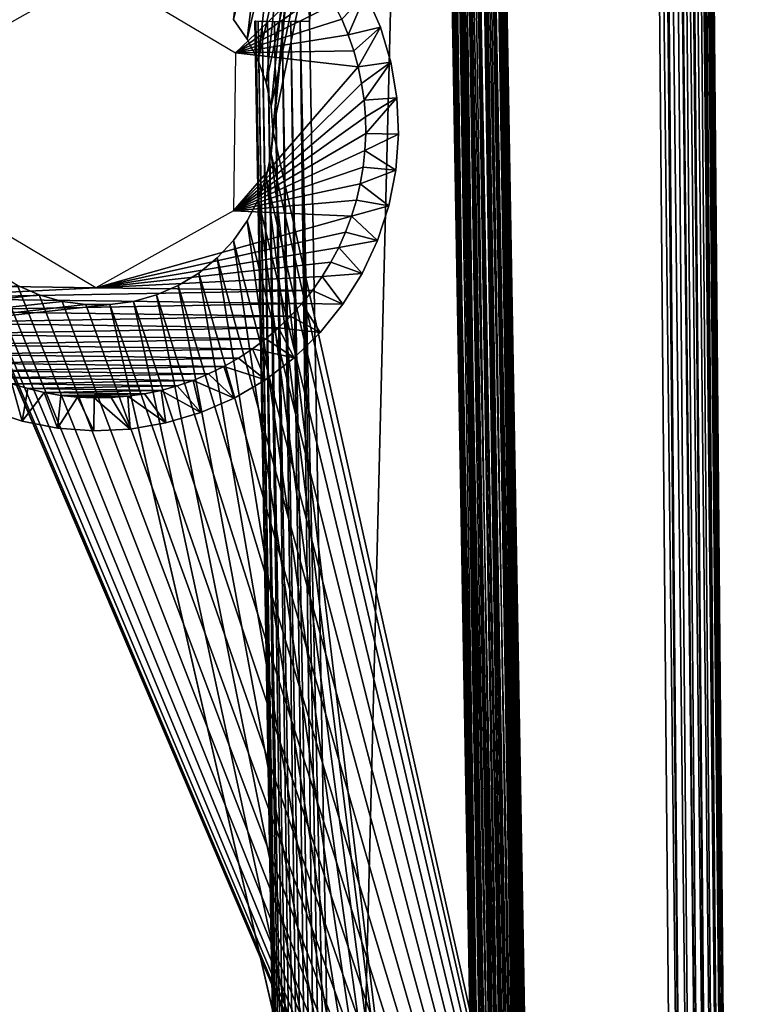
# Model space of a CAD drawing. Header units: millimetres. Extents: x -188 to 188, y -72 to 72.
# Tile 88 of 102: x 65.29 to 71.95, y -63.5 to -54.49. Entities that reach past the tile are written whole.
import ezdxf

# ---------------------------------------------------------------- set-up
doc = ezdxf.new("R2010")
doc.units = ezdxf.units.MM
doc.header["$LTSCALE"] = 65.185185
for name, color, linetype in [('1', 7, 'CONTINUOUS'), ('136', 7, 'CONTINUOUS'), ('138', 7, 'CONTINUOUS'), ('139', 7, 'CONTINUOUS'), ('141', 7, 'CONTINUOUS'), ('143', 7, 'CONTINUOUS'), ('152', 7, 'CONTINUOUS'), ('155', 7, 'CONTINUOUS'), ('166', 7, 'CONTINUOUS'), ('169', 7, 'CONTINUOUS'), ('175', 7, 'CONTINUOUS'), ('176', 7, 'CONTINUOUS'), ('177', 7, 'CONTINUOUS'), ('178', 7, 'CONTINUOUS'), ('179', 7, 'CONTINUOUS'), ('2', 7, 'CONTINUOUS')]:
    doc.layers.add(name, color=color, linetype=linetype)

msp = doc.modelspace()

# ---------------------------------------------------------------- linework, layer by layer
at = {"layer": '1', "color": 7, "linetype": 'Continuous'}
for points in [[(187.5, -72.5), (-187.5, -72.5), (187.5, 72.5), (187.5, -72.5)], [(187.5, 72.5), (-187.5, -72.5), (-187.5, 72.5), (187.5, 72.5)]]:
    msp.add_3dface(points, dxfattribs=at)
at = {"layer": '136', "color": 18, "linetype": 'Continuous', "true_color": 0x640303}
for points in [[(67.2411, -54.4902, 30.1395), (67.3671, -54.6687, 30.1411), (71.0043, -38.9956, 30.0043), (67.2411, -54.4902, 30.1395)], [(67.3671, -54.6687, 30.1411), (67.4675, -54.8625, 30.1428), (71.0043, -38.9956, 30.0043), (67.3671, -54.6687, 30.1411)], [(67.4675, -54.8625, 30.1428), (67.5407, -55.0683, 30.1446), (71.0043, -38.9956, 30.0043), (67.4675, -54.8625, 30.1428)], [(67.5407, -55.0683, 30.1446), (67.5851, -55.2821, 30.1465), (71.0043, -38.9956, 30.0043), (67.5407, -55.0683, 30.1446)], [(67.5851, -55.2821, 30.1465), (67.6, -55.5, 30.1484), (71.0043, -38.9956, 30.0043), (67.5851, -55.2821, 30.1465)], [(71.0043, -38.9956, 30.0043), (67.6, -55.5, 30.1484), (71.2923, -71.9956, 30.2923), (71.0043, -38.9956, 30.0043)], [(-64.4, -55.5, 30.1484), (-64.4149, -55.7179, 30.1503), (71.2923, -71.9956, 30.2923), (-64.4, -55.5, 30.1484)], [(64.5325, -56.1375, 30.1539), (-64.4, -55.5, 30.1484), (71.2923, -71.9956, 30.2923), (64.5325, -56.1375, 30.1539)], [(67.6, -55.5, 30.1484), (67.5851, -55.7179, 30.1503), (71.2923, -71.9956, 30.2923), (67.6, -55.5, 30.1484)], [(-64.4149, -55.7179, 30.1503), (-64.4593, -55.9317, 30.1521), (71.2923, -71.9956, 30.2923), (-64.4149, -55.7179, 30.1503)], [(67.5851, -55.7179, 30.1503), (67.5407, -55.9317, 30.1521), (71.2923, -71.9956, 30.2923), (67.5851, -55.7179, 30.1503)], [(-64.4593, -55.9317, 30.1521), (-64.5325, -56.1375, 30.1539), (71.2923, -71.9956, 30.2923), (-64.4593, -55.9317, 30.1521)], [(67.5407, -55.9317, 30.1521), (67.4675, -56.1375, 30.1539), (71.2923, -71.9956, 30.2923), (67.5407, -55.9317, 30.1521)], [(-64.5325, -56.1375, 30.1539), (-64.6329, -56.3313, 30.1556), (71.2923, -71.9956, 30.2923), (-64.5325, -56.1375, 30.1539)], [(64.6329, -56.3313, 30.1556), (64.5325, -56.1375, 30.1539), (71.2923, -71.9956, 30.2923), (64.6329, -56.3313, 30.1556)], [(67.4675, -56.1375, 30.1539), (67.3671, -56.3313, 30.1556), (71.2923, -71.9956, 30.2923), (67.4675, -56.1375, 30.1539)], [(-64.6329, -56.3313, 30.1556), (-64.7589, -56.5098, 30.1572), (71.2923, -71.9956, 30.2923), (-64.6329, -56.3313, 30.1556)], [(64.7589, -56.5098, 30.1572), (64.6329, -56.3313, 30.1556), (71.2923, -71.9956, 30.2923), (64.7589, -56.5098, 30.1572)], [(67.3671, -56.3313, 30.1556), (67.2411, -56.5098, 30.1572), (71.2923, -71.9956, 30.2923), (67.3671, -56.3313, 30.1556)], [(-64.7589, -56.5098, 30.1572), (-64.908, -56.6694, 30.1586), (71.2923, -71.9956, 30.2923), (-64.7589, -56.5098, 30.1572)], [(64.908, -56.6694, 30.1586), (64.7589, -56.5098, 30.1572), (71.2923, -71.9956, 30.2923), (64.908, -56.6694, 30.1586)], [(67.2411, -56.5098, 30.1572), (67.092, -56.6694, 30.1586), (71.2923, -71.9956, 30.2923), (67.2411, -56.5098, 30.1572)], [(-64.908, -56.6694, 30.1586), (-65.0773, -56.8071, 30.1598), (71.2923, -71.9956, 30.2923), (-64.908, -56.6694, 30.1586)], [(65.0773, -56.8071, 30.1598), (64.908, -56.6694, 30.1586), (71.2923, -71.9956, 30.2923), (65.0773, -56.8071, 30.1598)], [(67.092, -56.6694, 30.1586), (66.9227, -56.8071, 30.1598), (71.2923, -71.9956, 30.2923), (67.092, -56.6694, 30.1586)], [(-65.0773, -56.8071, 30.1598), (-65.2639, -56.9206, 30.1608), (71.2923, -71.9956, 30.2923), (-65.0773, -56.8071, 30.1598)], [(65.2639, -56.9206, 30.1608), (65.0773, -56.8071, 30.1598), (71.2923, -71.9956, 30.2923), (65.2639, -56.9206, 30.1608)], [(66.9227, -56.8071, 30.1598), (66.7361, -56.9206, 30.1608), (71.2923, -71.9956, 30.2923), (66.9227, -56.8071, 30.1598)], [(-65.2639, -56.9206, 30.1608), (-65.4642, -57.0076, 30.1615), (71.2923, -71.9956, 30.2923), (-65.2639, -56.9206, 30.1608)], [(65.4642, -57.0076, 30.1615), (65.2639, -56.9206, 30.1608), (71.2923, -71.9956, 30.2923), (65.4642, -57.0076, 30.1615)], [(66.7361, -56.9206, 30.1608), (66.5358, -57.0076, 30.1615), (71.2923, -71.9956, 30.2923), (66.7361, -56.9206, 30.1608)], [(-65.6745, -57.0665, 30.162), (-65.8908, -57.0963, 30.1623), (71.2923, -71.9956, 30.2923), (-65.6745, -57.0665, 30.162)], [(-65.4642, -57.0076, 30.1615), (-65.6745, -57.0665, 30.162), (71.2923, -71.9956, 30.2923), (-65.4642, -57.0076, 30.1615)], [(65.6745, -57.0665, 30.162), (65.4642, -57.0076, 30.1615), (71.2923, -71.9956, 30.2923), (65.6745, -57.0665, 30.162)], [(65.8908, -57.0963, 30.1623), (65.6745, -57.0665, 30.162), (71.2923, -71.9956, 30.2923), (65.8908, -57.0963, 30.1623)], [(66.3255, -57.0665, 30.162), (66.1092, -57.0963, 30.1623), (71.2923, -71.9956, 30.2923), (66.3255, -57.0665, 30.162)], [(66.5358, -57.0076, 30.1615), (66.3255, -57.0665, 30.162), (71.2923, -71.9956, 30.2923), (66.5358, -57.0076, 30.1615)], [(71.2923, -71.9956, 30.2923), (-66.1092, -57.0963, 30.1623), (-71.2923, -71.9956, 30.2923), (71.2923, -71.9956, 30.2923)], [(-65.8908, -57.0963, 30.1623), (-66.1092, -57.0963, 30.1623), (71.2923, -71.9956, 30.2923), (-65.8908, -57.0963, 30.1623)], [(66.1092, -57.0963, 30.1623), (65.8908, -57.0963, 30.1623), (71.2923, -71.9956, 30.2923), (66.1092, -57.0963, 30.1623)]]:
    msp.add_3dface(points, dxfattribs=at)
at = {"layer": '138', "color": 18, "linetype": 'Continuous', "true_color": 0x640303}
for points in [[(71.5043, -38.9956, 29.5043), (71.7923, -71.9956, 29.7923), (71.5043, -38.9956, 8.4957), (71.5043, -38.9956, 29.5043)], [(71.5043, -38.9956, 8.4957), (71.7923, -71.9956, 29.7923), (71.7923, -71.9956, 8.2077), (71.5043, -38.9956, 8.4957)]]:
    msp.add_3dface(points, dxfattribs=at)
at = {"layer": '139', "color": 18, "linetype": 'Continuous', "true_color": 0x640303}
for points in [[(-64.633, -54.6686, 28.2473), (-64.7589, -54.4902, 28.2442), (69.0087, -40.9913, 28.0086), (-64.633, -54.6686, 28.2473)], [(-64.5325, -54.8625, 28.2507), (-64.633, -54.6686, 28.2473), (69.0087, -40.9913, 28.0086), (-64.5325, -54.8625, 28.2507)], [(-64.4593, -55.0683, 28.2543), (-64.5325, -54.8625, 28.2507), (69.0087, -40.9913, 28.0086), (-64.4593, -55.0683, 28.2543)], [(-64.4149, -55.2821, 28.258), (-64.4593, -55.0683, 28.2543), (69.0087, -40.9913, 28.0086), (-64.4149, -55.2821, 28.258)], [(-64.4, -55.5, 28.2618), (-64.4149, -55.2821, 28.258), (69.0087, -40.9913, 28.0086), (-64.4, -55.5, 28.2618)], [(64.4593, -55.0683, 28.2543), (-64.4, -55.5, 28.2618), (69.0087, -40.9913, 28.0086), (64.4593, -55.0683, 28.2543)], [(64.5325, -54.8625, 28.2507), (64.4593, -55.0683, 28.2543), (69.0087, -40.9913, 28.0086), (64.5325, -54.8625, 28.2507)], [(64.633, -54.6686, 28.2473), (64.5325, -54.8625, 28.2507), (69.0087, -40.9913, 28.0086), (64.633, -54.6686, 28.2473)], [(64.7589, -54.4902, 28.2442), (64.633, -54.6686, 28.2473), (69.0087, -40.9913, 28.0086), (64.7589, -54.4902, 28.2442)], [(67.367, -54.6686, 28.2473), (67.2411, -54.4902, 28.2442), (69.0087, -40.9913, 28.0086), (67.367, -54.6686, 28.2473)], [(67.4675, -54.8625, 28.2507), (67.367, -54.6686, 28.2473), (69.0087, -40.9913, 28.0086), (67.4675, -54.8625, 28.2507)], [(67.5407, -55.0683, 28.2543), (67.4675, -54.8625, 28.2507), (69.0087, -40.9913, 28.0086), (67.5407, -55.0683, 28.2543)], [(67.5851, -55.2821, 28.258), (67.5407, -55.0683, 28.2543), (69.0087, -40.9913, 28.0086), (67.5851, -55.2821, 28.258)], [(67.5851, -55.7179, 28.2656), (67.6, -55.5, 28.2618), (69.0087, -40.9913, 28.0086), (67.5851, -55.7179, 28.2656)], [(67.6, -55.5, 28.2618), (67.5851, -55.2821, 28.258), (69.0087, -40.9913, 28.0086), (67.6, -55.5, 28.2618)], [(69.5501, -72.0087, 28.55), (67.5851, -55.7179, 28.2656), (69.0087, -40.9913, 28.0086), (69.5501, -72.0087, 28.55)], [(67.5407, -55.9317, 28.2694), (67.5851, -55.7179, 28.2656), (69.5501, -72.0087, 28.55), (67.5407, -55.9317, 28.2694)], [(67.4675, -56.1375, 28.273), (67.5407, -55.9317, 28.2694), (69.5501, -72.0087, 28.55), (67.4675, -56.1375, 28.273)], [(67.367, -56.3314, 28.2763), (67.4675, -56.1375, 28.273), (69.5501, -72.0087, 28.55), (67.367, -56.3314, 28.2763)], [(67.2411, -56.5098, 28.2795), (67.367, -56.3314, 28.2763), (69.5501, -72.0087, 28.55), (67.2411, -56.5098, 28.2795)], [(67.092, -56.6694, 28.2822), (67.2411, -56.5098, 28.2795), (69.5501, -72.0087, 28.55), (67.092, -56.6694, 28.2822)], [(66.9227, -56.8072, 28.2846), (67.092, -56.6694, 28.2822), (69.5501, -72.0087, 28.55), (66.9227, -56.8072, 28.2846)], [(66.7361, -56.9206, 28.2866), (66.9227, -56.8072, 28.2846), (69.5501, -72.0087, 28.55), (66.7361, -56.9206, 28.2866)], [(65.2639, -56.9206, 28.2866), (65.4642, -57.0076, 28.2881), (-69.5501, -72.0087, 28.55), (65.2639, -56.9206, 28.2866)], [(66.5358, -57.0076, 28.2881), (66.7361, -56.9206, 28.2866), (69.5501, -72.0087, 28.55), (66.5358, -57.0076, 28.2881)], [(65.4642, -57.0076, 28.2881), (65.6745, -57.0665, 28.2892), (-69.5501, -72.0087, 28.55), (65.4642, -57.0076, 28.2881)], [(65.6745, -57.0665, 28.2892), (65.8909, -57.0963, 28.2897), (-69.5501, -72.0087, 28.55), (65.6745, -57.0665, 28.2892)], [(66.1091, -57.0963, 28.2897), (66.3255, -57.0665, 28.2892), (69.5501, -72.0087, 28.55), (66.1091, -57.0963, 28.2897)], [(66.3255, -57.0665, 28.2892), (66.5358, -57.0076, 28.2881), (69.5501, -72.0087, 28.55), (66.3255, -57.0665, 28.2892)], [(65.8909, -57.0963, 28.2897), (66.1091, -57.0963, 28.2897), (-69.5501, -72.0087, 28.55), (65.8909, -57.0963, 28.2897)], [(66.1091, -57.0963, 28.2897), (69.5501, -72.0087, 28.55), (-69.5501, -72.0087, 28.55), (66.1091, -57.0963, 28.2897)]]:
    msp.add_3dface(points, dxfattribs=at)
at = {"layer": '141', "color": 18, "linetype": 'Continuous', "true_color": 0x640303}
for points in [[(69.5086, -40.9913, 27.5087), (69.5086, -40.9913, 10.4913), (70.05, -72.0087, 9.9499), (69.5086, -40.9913, 27.5087)], [(70.05, -72.0087, 28.0501), (69.5086, -40.9913, 27.5087), (70.05, -72.0087, 9.9499), (70.05, -72.0087, 28.0501)]]:
    msp.add_3dface(points, dxfattribs=at)
at = {"layer": '143', "color": 18, "linetype": 'Continuous', "true_color": 0x640303}
for points in [[(67.9359, -54.5068, 9.7555), (69.0087, -40.9913, 9.9914), (67.919, -54.2568, 9.7599), (67.9359, -54.5068, 9.7555)], [(68.2413, -72.0087, 9.45), (69.0087, -40.9913, 9.9914), (67.9359, -54.5068, 9.7555), (68.2413, -72.0087, 9.45)], [(69.5501, -72.0087, 9.45), (69.0087, -40.9913, 9.9914), (68.2413, -72.0087, 9.45), (69.5501, -72.0087, 9.45)]]:
    msp.add_3dface(points, dxfattribs=at)
at = {"layer": '152', "color": 18, "linetype": 'Continuous', "true_color": 0x640303}
for points in [[(71.0708, -38.9951, 29.9999), (71.0043, -38.9956, 30.0043), (71.3792, -71.9949, 30.2847), (71.0708, -38.9951, 29.9999)], [(71.0043, -38.9956, 30.0043), (71.2923, -71.9956, 30.2923), (71.3792, -71.9949, 30.2847), (71.0043, -38.9956, 30.0043)], [(71.0912, -38.9949, 29.9967), (71.0708, -38.9951, 29.9999), (71.3792, -71.9949, 30.2847), (71.0912, -38.9949, 29.9967)], [(71.1753, -38.9944, 29.9742), (71.0912, -38.9949, 29.9967), (71.4633, -71.9944, 30.2621), (71.1753, -38.9944, 29.9742)], [(71.4633, -71.9944, 30.2621), (71.0912, -38.9949, 29.9967), (71.3792, -71.9949, 30.2847), (71.4633, -71.9944, 30.2621)], [(71.1921, -38.9943, 29.9677), (71.1753, -38.9944, 29.9742), (71.5423, -71.994, 30.2253), (71.1921, -38.9943, 29.9677)], [(71.5423, -71.994, 30.2253), (71.1753, -38.9944, 29.9742), (71.4633, -71.9944, 30.2621), (71.5423, -71.994, 30.2253)], [(71.2543, -38.994, 29.9373), (71.1921, -38.9943, 29.9677), (71.5423, -71.994, 30.2253), (71.2543, -38.994, 29.9373)], [(71.3076, -38.9939, 29.9018), (71.2543, -38.994, 29.9373), (71.6137, -71.9939, 30.1753), (71.3076, -38.9939, 29.9018)], [(71.6137, -71.9939, 30.1753), (71.2543, -38.994, 29.9373), (71.5423, -71.994, 30.2253), (71.6137, -71.9939, 30.1753)], [(71.3257, -38.9939, 29.8873), (71.3076, -38.9939, 29.9018), (71.6137, -71.9939, 30.1753), (71.3257, -38.9939, 29.8873)], [(71.3874, -38.9939, 29.8257), (71.3257, -38.9939, 29.8873), (71.6753, -71.9939, 30.1137), (71.3874, -38.9939, 29.8257)], [(71.6753, -71.9939, 30.1137), (71.3257, -38.9939, 29.8873), (71.6137, -71.9939, 30.1753), (71.6753, -71.9939, 30.1137)], [(71.413, -38.9939, 29.7924), (71.3874, -38.9939, 29.8257), (71.7253, -71.994, 30.0423), (71.413, -38.9939, 29.7924)], [(71.7253, -71.994, 30.0423), (71.3874, -38.9939, 29.8257), (71.6753, -71.9939, 30.1137), (71.7253, -71.994, 30.0423)], [(71.4139, -38.9939, 29.7911), (71.413, -38.9939, 29.7924), (71.7253, -71.994, 30.0423), (71.4139, -38.9939, 29.7911)], [(71.4373, -38.994, 29.7543), (71.4139, -38.9939, 29.7911), (71.7253, -71.994, 30.0423), (71.4373, -38.994, 29.7543)], [(71.4575, -38.9942, 29.7156), (71.4373, -38.994, 29.7543), (71.7622, -71.9944, 29.9633), (71.4575, -38.9942, 29.7156)], [(71.7622, -71.9944, 29.9633), (71.4373, -38.994, 29.7543), (71.7253, -71.994, 30.0423), (71.7622, -71.9944, 29.9633)], [(71.4742, -38.9944, 29.6753), (71.4575, -38.9942, 29.7156), (71.7622, -71.9944, 29.9633), (71.4742, -38.9944, 29.6753)], [(71.4873, -38.9947, 29.6337), (71.4742, -38.9944, 29.6753), (71.7847, -71.9949, 29.8791), (71.4873, -38.9947, 29.6337)], [(71.7847, -71.9949, 29.8791), (71.4742, -38.9944, 29.6753), (71.7622, -71.9944, 29.9633), (71.7847, -71.9949, 29.8791)], [(71.4967, -38.9949, 29.5911), (71.4873, -38.9947, 29.6337), (71.7847, -71.9949, 29.8791), (71.4967, -38.9949, 29.5911)], [(71.7923, -71.9956, 29.7923), (71.5024, -38.9953, 29.5479), (71.4967, -38.9949, 29.5911), (71.7923, -71.9956, 29.7923)], [(71.7923, -71.9956, 29.7923), (71.4967, -38.9949, 29.5911), (71.7847, -71.9949, 29.8791), (71.7923, -71.9956, 29.7923)], [(71.7923, -71.9956, 29.7923), (71.5043, -38.9956, 29.5043), (71.5024, -38.9953, 29.5479), (71.7923, -71.9956, 29.7923)]]:
    msp.add_3dface(points, dxfattribs=at)
at = {"layer": '155', "color": 18, "linetype": 'Continuous', "true_color": 0x640303}
for points in [[(69.5501, -72.0087, 28.55), (69.0087, -40.9913, 28.0086), (69.0954, -40.9899, 28.001), (69.5501, -72.0087, 28.55)], [(69.1796, -40.9888, 27.9784), (69.6425, -72.0102, 28.5414), (69.0954, -40.9899, 28.001), (69.1796, -40.9888, 27.9784)], [(69.5965, -72.0095, 28.5478), (69.5501, -72.0087, 28.55), (69.0954, -40.9899, 28.001), (69.5965, -72.0095, 28.5478)], [(69.6425, -72.0102, 28.5414), (69.5965, -72.0095, 28.5478), (69.0954, -40.9899, 28.001), (69.6425, -72.0102, 28.5414)], [(69.2586, -40.9881, 27.9415), (69.7316, -72.0113, 28.5159), (69.1796, -40.9888, 27.9784), (69.2586, -40.9881, 27.9415)], [(69.6876, -72.0108, 28.5307), (69.6425, -72.0102, 28.5414), (69.1796, -40.9888, 27.9784), (69.6876, -72.0108, 28.5307)], [(69.7316, -72.0113, 28.5159), (69.6876, -72.0108, 28.5307), (69.1796, -40.9888, 27.9784), (69.7316, -72.0113, 28.5159)], [(69.33, -40.9877, 27.8916), (69.8146, -72.012, 28.4744), (69.2586, -40.9881, 27.9415), (69.33, -40.9877, 27.8916)], [(69.7741, -72.0117, 28.4971), (69.7316, -72.0113, 28.5159), (69.2586, -40.9881, 27.9415), (69.7741, -72.0117, 28.4971)], [(69.8146, -72.012, 28.4744), (69.7741, -72.0117, 28.4971), (69.2586, -40.9881, 27.9415), (69.8146, -72.012, 28.4744)], [(69.8519, -72.0122, 28.4487), (69.8146, -72.012, 28.4744), (69.33, -40.9877, 27.8916), (69.8519, -72.0122, 28.4487)], [(69.8836, -72.0123, 28.4226), (69.8519, -72.0122, 28.4487), (69.33, -40.9877, 27.8916), (69.8836, -72.0123, 28.4226)], [(69.3916, -40.9877, 27.8299), (69.8836, -72.0123, 28.4226), (69.33, -40.9877, 27.8916), (69.3916, -40.9877, 27.8299)], [(69.9325, -72.0123, 28.3722), (69.8836, -72.0123, 28.4226), (69.3916, -40.9877, 27.8299), (69.9325, -72.0123, 28.3722)], [(69.9668, -72.0121, 28.3263), (69.9325, -72.0123, 28.3722), (69.3916, -40.9877, 27.8299), (69.9668, -72.0121, 28.3263)], [(69.4416, -40.9881, 27.7585), (69.9668, -72.0121, 28.3263), (69.3916, -40.9877, 27.8299), (69.4416, -40.9881, 27.7585)], [(69.9913, -72.0118, 28.2853), (69.9668, -72.0121, 28.3263), (69.4416, -40.9881, 27.7585), (69.9913, -72.0118, 28.2853)], [(69.4784, -40.9888, 27.6796), (69.9913, -72.0118, 28.2853), (69.4416, -40.9881, 27.7585), (69.4784, -40.9888, 27.6796)], [(70.0087, -72.0115, 28.2493), (69.9913, -72.0118, 28.2853), (69.4784, -40.9888, 27.6796), (70.0087, -72.0115, 28.2493)], [(70.0211, -72.0111, 28.2177), (70.0087, -72.0115, 28.2493), (69.4784, -40.9888, 27.6796), (70.0211, -72.0111, 28.2177)], [(69.501, -40.9899, 27.5954), (70.0211, -72.0111, 28.2177), (69.4784, -40.9888, 27.6796), (69.501, -40.9899, 27.5954)], [(69.5086, -40.9913, 27.5087), (70.0441, -72.01, 28.1268), (69.501, -40.9899, 27.5954), (69.5086, -40.9913, 27.5087)], [(70.03, -72.0108, 28.1901), (70.0211, -72.0111, 28.2177), (69.501, -40.9899, 27.5954), (70.03, -72.0108, 28.1901)], [(70.0364, -72.0105, 28.1661), (70.03, -72.0108, 28.1901), (69.501, -40.9899, 27.5954), (70.0364, -72.0105, 28.1661)], [(70.0409, -72.0102, 28.1451), (70.0364, -72.0105, 28.1661), (69.501, -40.9899, 27.5954), (70.0409, -72.0102, 28.1451)], [(70.0441, -72.01, 28.1268), (70.0409, -72.0102, 28.1451), (69.501, -40.9899, 27.5954), (70.0441, -72.01, 28.1268)], [(69.5086, -40.9913, 27.5087), (70.05, -72.0087, 28.0501), (70.0499, -72.0089, 28.0577), (69.5086, -40.9913, 27.5087)], [(70.0441, -72.01, 28.1268), (69.5086, -40.9913, 27.5087), (70.0463, -72.0097, 28.111), (70.0441, -72.01, 28.1268)], [(70.0463, -72.0097, 28.111), (69.5086, -40.9913, 27.5087), (70.0478, -72.0095, 28.0973), (70.0463, -72.0097, 28.111)], [(70.0478, -72.0095, 28.0973), (69.5086, -40.9913, 27.5087), (70.0487, -72.0093, 28.0855), (70.0478, -72.0095, 28.0973)], [(70.0487, -72.0093, 28.0855), (69.5086, -40.9913, 27.5087), (70.0494, -72.0092, 28.0752), (70.0487, -72.0093, 28.0855)], [(70.0494, -72.0092, 28.0752), (69.5086, -40.9913, 27.5087), (70.0497, -72.009, 28.0661), (70.0494, -72.0092, 28.0752)], [(70.0497, -72.009, 28.0661), (69.5086, -40.9913, 27.5087), (70.0499, -72.0089, 28.0577), (70.0497, -72.009, 28.0661)]]:
    msp.add_3dface(points, dxfattribs=at)
at = {"layer": '166', "color": 18, "linetype": 'Continuous', "true_color": 0x640303}
for points in [[(67.7414, -72.0087, 8.9501), (67.749, -72.0101, 9.0369), (67.4359, -54.5027, 9.2557), (67.7414, -72.0087, 8.9501)], [(67.4359, -54.5027, 9.2557), (67.749, -72.0101, 9.0369), (67.4435, -54.5046, 9.3423), (67.4359, -54.5027, 9.2557)], [(67.4435, -54.5046, 9.3423), (67.749, -72.0101, 9.0369), (67.466, -54.5061, 9.4264), (67.4435, -54.5046, 9.3423)], [(67.749, -72.0101, 9.0369), (67.7716, -72.0112, 9.121), (67.466, -54.5061, 9.4264), (67.749, -72.0101, 9.0369)], [(67.466, -54.5061, 9.4264), (67.7716, -72.0112, 9.121), (67.5028, -54.5073, 9.5054), (67.466, -54.5061, 9.4264)], [(67.7716, -72.0112, 9.121), (67.8084, -72.0119, 9.2), (67.5028, -54.5073, 9.5054), (67.7716, -72.0112, 9.121)], [(67.5028, -54.5073, 9.5054), (67.8084, -72.0119, 9.2), (67.5528, -54.5081, 9.5768), (67.5028, -54.5073, 9.5054)], [(67.8084, -72.0119, 9.2), (67.8584, -72.0123, 9.2714), (67.5528, -54.5081, 9.5768), (67.8084, -72.0119, 9.2)], [(67.5528, -54.5081, 9.5768), (67.8584, -72.0123, 9.2714), (67.6144, -54.5085, 9.6385), (67.5528, -54.5081, 9.5768)], [(67.8584, -72.0123, 9.2714), (67.92, -72.0123, 9.333), (67.6144, -54.5085, 9.6385), (67.8584, -72.0123, 9.2714)], [(67.6144, -54.5085, 9.6385), (67.92, -72.0123, 9.333), (67.6858, -54.5086, 9.6885), (67.6144, -54.5085, 9.6385)], [(67.6858, -54.5086, 9.6885), (67.9914, -72.0119, 9.383), (67.7648, -54.5083, 9.7253), (67.6858, -54.5086, 9.6885)], [(67.92, -72.0123, 9.333), (67.9914, -72.0119, 9.383), (67.6858, -54.5086, 9.6885), (67.92, -72.0123, 9.333)], [(67.7648, -54.5083, 9.7253), (68.0704, -72.0112, 9.4198), (67.849, -54.5077, 9.7479), (67.7648, -54.5083, 9.7253)], [(67.9914, -72.0119, 9.383), (68.0704, -72.0112, 9.4198), (67.7648, -54.5083, 9.7253), (67.9914, -72.0119, 9.383)], [(68.2413, -72.0087, 9.45), (67.9359, -54.5068, 9.7555), (67.849, -54.5077, 9.7479), (68.2413, -72.0087, 9.45)], [(68.1546, -72.0101, 9.4424), (68.2413, -72.0087, 9.45), (67.849, -54.5077, 9.7479), (68.1546, -72.0101, 9.4424)], [(68.0704, -72.0112, 9.4198), (68.1546, -72.0101, 9.4424), (67.849, -54.5077, 9.7479), (68.0704, -72.0112, 9.4198)]]:
    msp.add_3dface(points, dxfattribs=at)
at = {"layer": '169', "color": 18, "linetype": 'Continuous', "true_color": 0x640303}
for points in [[(69.0087, -40.9913, 9.9914), (69.6268, -72.01, 9.4559), (69.0954, -40.9899, 9.999), (69.0087, -40.9913, 9.9914)], [(69.0087, -40.9913, 9.9914), (69.5501, -72.0087, 9.45), (69.5577, -72.0089, 9.4501), (69.0087, -40.9913, 9.9914)], [(69.6268, -72.01, 9.4559), (69.0087, -40.9913, 9.9914), (69.611, -72.0097, 9.4537), (69.6268, -72.01, 9.4559)], [(69.611, -72.0097, 9.4537), (69.0087, -40.9913, 9.9914), (69.5973, -72.0095, 9.4522), (69.611, -72.0097, 9.4537)], [(69.5973, -72.0095, 9.4522), (69.0087, -40.9913, 9.9914), (69.5855, -72.0093, 9.4513), (69.5973, -72.0095, 9.4522)], [(69.5855, -72.0093, 9.4513), (69.0087, -40.9913, 9.9914), (69.5752, -72.0092, 9.4506), (69.5855, -72.0093, 9.4513)], [(69.5752, -72.0092, 9.4506), (69.0087, -40.9913, 9.9914), (69.5661, -72.009, 9.4503), (69.5752, -72.0092, 9.4506)], [(69.5661, -72.009, 9.4503), (69.0087, -40.9913, 9.9914), (69.5577, -72.0089, 9.4501), (69.5661, -72.009, 9.4503)], [(69.0954, -40.9899, 9.999), (69.7177, -72.0111, 9.4789), (69.1796, -40.9888, 10.0216), (69.0954, -40.9899, 9.999)], [(69.6901, -72.0108, 9.47), (69.7177, -72.0111, 9.4789), (69.0954, -40.9899, 9.999), (69.6901, -72.0108, 9.47)], [(69.6661, -72.0105, 9.4636), (69.6901, -72.0108, 9.47), (69.0954, -40.9899, 9.999), (69.6661, -72.0105, 9.4636)], [(69.6451, -72.0102, 9.4591), (69.6661, -72.0105, 9.4636), (69.0954, -40.9899, 9.999), (69.6451, -72.0102, 9.4591)], [(69.6268, -72.01, 9.4559), (69.6451, -72.0102, 9.4591), (69.0954, -40.9899, 9.999), (69.6268, -72.01, 9.4559)], [(69.1796, -40.9888, 10.0216), (69.7853, -72.0118, 9.5087), (69.2586, -40.9881, 10.0585), (69.1796, -40.9888, 10.0216)], [(69.7493, -72.0115, 9.4913), (69.7853, -72.0118, 9.5087), (69.1796, -40.9888, 10.0216), (69.7493, -72.0115, 9.4913)], [(69.7177, -72.0111, 9.4789), (69.7493, -72.0115, 9.4913), (69.1796, -40.9888, 10.0216), (69.7177, -72.0111, 9.4789)], [(69.2586, -40.9881, 10.0585), (69.8263, -72.0121, 9.5332), (69.33, -40.9877, 10.1084), (69.2586, -40.9881, 10.0585)], [(69.7853, -72.0118, 9.5087), (69.8263, -72.0121, 9.5332), (69.2586, -40.9881, 10.0585), (69.7853, -72.0118, 9.5087)], [(69.8722, -72.0123, 9.5675), (69.9226, -72.0123, 9.6164), (69.33, -40.9877, 10.1084), (69.8722, -72.0123, 9.5675)], [(69.33, -40.9877, 10.1084), (69.9226, -72.0123, 9.6164), (69.3916, -40.9877, 10.1701), (69.33, -40.9877, 10.1084)], [(69.8263, -72.0121, 9.5332), (69.8722, -72.0123, 9.5675), (69.33, -40.9877, 10.1084), (69.8263, -72.0121, 9.5332)], [(69.9487, -72.0122, 9.6481), (69.9744, -72.012, 9.6854), (69.3916, -40.9877, 10.1701), (69.9487, -72.0122, 9.6481)], [(69.3916, -40.9877, 10.1701), (69.9744, -72.012, 9.6854), (69.4416, -40.9881, 10.2415), (69.3916, -40.9877, 10.1701)], [(69.9226, -72.0123, 9.6164), (69.9487, -72.0122, 9.6481), (69.3916, -40.9877, 10.1701), (69.9226, -72.0123, 9.6164)], [(69.9971, -72.0117, 9.7259), (70.0159, -72.0113, 9.7684), (69.4416, -40.9881, 10.2415), (69.9971, -72.0117, 9.7259)], [(69.4416, -40.9881, 10.2415), (70.0159, -72.0113, 9.7684), (69.4784, -40.9888, 10.3204), (69.4416, -40.9881, 10.2415)], [(69.9744, -72.012, 9.6854), (69.9971, -72.0117, 9.7259), (69.4416, -40.9881, 10.2415), (69.9744, -72.012, 9.6854)], [(70.0307, -72.0108, 9.8124), (70.0414, -72.0102, 9.8575), (69.4784, -40.9888, 10.3204), (70.0307, -72.0108, 9.8124)], [(69.4784, -40.9888, 10.3204), (70.0414, -72.0102, 9.8575), (69.501, -40.9899, 10.4046), (69.4784, -40.9888, 10.3204)], [(70.0159, -72.0113, 9.7684), (70.0307, -72.0108, 9.8124), (69.4784, -40.9888, 10.3204), (70.0159, -72.0113, 9.7684)], [(70.05, -72.0087, 9.9499), (69.5086, -40.9913, 10.4913), (69.501, -40.9899, 10.4046), (70.05, -72.0087, 9.9499)], [(70.0478, -72.0095, 9.9035), (70.05, -72.0087, 9.9499), (69.501, -40.9899, 10.4046), (70.0478, -72.0095, 9.9035)], [(70.0414, -72.0102, 9.8575), (70.0478, -72.0095, 9.9035), (69.501, -40.9899, 10.4046), (70.0414, -72.0102, 9.8575)]]:
    msp.add_3dface(points, dxfattribs=at)
at = {"layer": '175', "linetype": 'Continuous'}
for points in [[(64.7597, -54.7617, 13.7), (66.0192, -54.0568, 13.7), (63.6802, -54.712, 13.7), (64.7597, -54.7617, 13.7)], [(63.6802, -54.712, 13.7), (66.0192, -54.0568, 13.7), (63.7343, -54.5678, 13.7), (63.6802, -54.712, 13.7)], [(63.7343, -54.5678, 13.7), (66.0192, -54.0568, 13.7), (63.7972, -54.4275, 13.7), (63.7343, -54.5678, 13.7)], [(66.0192, -54.0568, 13.7), (67.2595, -54.795, 13.7), (68.0011, -54.0866, 13.7), (66.0192, -54.0568, 13.7)], [(68.0011, -54.0866, 13.7), (67.2595, -54.795, 13.7), (68.0859, -54.2149, 13.7), (68.0011, -54.0866, 13.7)], [(68.0859, -54.2149, 13.7), (67.2595, -54.795, 13.7), (68.1625, -54.3485, 13.7), (68.0859, -54.2149, 13.7)], [(68.1625, -54.3485, 13.7), (67.2595, -54.795, 13.7), (68.2306, -54.4866, 13.7), (68.1625, -54.3485, 13.7)], [(68.2306, -54.4866, 13.7), (67.2595, -54.795, 13.7), (68.2897, -54.6285, 13.7), (68.2306, -54.4866, 13.7)], [(68.2897, -54.6285, 13.7), (67.2595, -54.795, 13.7), (68.34, -54.7742, 13.7), (68.2897, -54.6285, 13.7)], [(67.2595, -54.795, 13.7), (67.2403, -56.2383, 13.7), (68.3809, -54.9223, 13.7), (67.2595, -54.795, 13.7)], [(68.34, -54.7742, 13.7), (67.2595, -54.795, 13.7), (68.3809, -54.9223, 13.7), (68.34, -54.7742, 13.7)], [(68.3809, -54.9223, 13.7), (67.2403, -56.2383, 13.7), (68.4125, -55.0732, 13.7), (68.3809, -54.9223, 13.7)], [(68.4125, -55.0732, 13.7), (67.2403, -56.2383, 13.7), (68.4345, -55.2252, 13.7), (68.4125, -55.0732, 13.7)], [(68.4345, -55.2252, 13.7), (67.2403, -56.2383, 13.7), (68.4469, -55.3783, 13.7), (68.4345, -55.2252, 13.7)], [(67.2403, -56.2383, 13.7), (68.4498, -55.5327, 13.7), (68.4469, -55.3783, 13.7), (67.2403, -56.2383, 13.7)], [(68.4498, -55.5327, 13.7), (67.2403, -56.2383, 13.7), (68.4428, -55.6869, 13.7), (68.4498, -55.5327, 13.7)], [(68.4428, -55.6869, 13.7), (67.2403, -56.2383, 13.7), (68.4264, -55.8396, 13.7), (68.4428, -55.6869, 13.7)], [(68.4264, -55.8396, 13.7), (67.2403, -56.2383, 13.7), (68.4003, -55.991, 13.7), (68.4264, -55.8396, 13.7)], [(68.4003, -55.991, 13.7), (67.2403, -56.2383, 13.7), (68.3647, -56.141, 13.7), (68.4003, -55.991, 13.7)], [(68.3647, -56.141, 13.7), (67.2403, -56.2383, 13.7), (68.3198, -56.288, 13.7), (68.3647, -56.141, 13.7)], [(65.9808, -56.9432, 13.7), (64.7405, -56.205, 13.7), (63.9989, -56.9134, 13.7), (65.9808, -56.9432, 13.7)], [(67.2403, -56.2383, 13.7), (65.9808, -56.9432, 13.7), (68.3198, -56.288, 13.7), (67.2403, -56.2383, 13.7)], [(68.3198, -56.288, 13.7), (65.9808, -56.9432, 13.7), (68.2657, -56.4322, 13.7), (68.3198, -56.288, 13.7)], [(68.2657, -56.4322, 13.7), (65.9808, -56.9432, 13.7), (68.2028, -56.5725, 13.7), (68.2657, -56.4322, 13.7)], [(68.2028, -56.5725, 13.7), (65.9808, -56.9432, 13.7), (68.131, -56.7088, 13.7), (68.2028, -56.5725, 13.7)], [(68.131, -56.7088, 13.7), (65.9808, -56.9432, 13.7), (68.0509, -56.8402, 13.7), (68.131, -56.7088, 13.7)], [(68.0509, -56.8402, 13.7), (65.9808, -56.9432, 13.7), (67.9627, -56.9663, 13.7), (68.0509, -56.8402, 13.7)], [(64.0916, -57.0364, 13.7), (65.9808, -56.9432, 13.7), (63.9989, -56.9134, 13.7), (64.0916, -57.0364, 13.7)], [(67.9627, -56.9663, 13.7), (65.9808, -56.9432, 13.7), (64.0916, -57.0364, 13.7), (67.9627, -56.9663, 13.7)], [(67.8667, -57.0868, 13.7), (67.9627, -56.9663, 13.7), (64.0916, -57.0364, 13.7), (67.8667, -57.0868, 13.7)], [(64.1917, -57.1531, 13.7), (67.8667, -57.0868, 13.7), (64.0916, -57.0364, 13.7), (64.1917, -57.1531, 13.7)], [(67.7635, -57.2007, 13.7), (67.8667, -57.0868, 13.7), (64.1917, -57.1531, 13.7), (67.7635, -57.2007, 13.7)], [(64.2993, -57.2635, 13.7), (67.7635, -57.2007, 13.7), (64.1917, -57.1531, 13.7), (64.2993, -57.2635, 13.7)], [(67.6531, -57.3082, 13.7), (67.7635, -57.2007, 13.7), (64.2993, -57.2635, 13.7), (67.6531, -57.3082, 13.7)], [(64.4132, -57.3667, 13.7), (67.6531, -57.3082, 13.7), (64.2993, -57.2635, 13.7), (64.4132, -57.3667, 13.7)], [(67.5365, -57.4083, 13.7), (67.6531, -57.3082, 13.7), (64.4132, -57.3667, 13.7), (67.5365, -57.4083, 13.7)], [(64.5337, -57.4627, 13.7), (67.5365, -57.4083, 13.7), (64.4132, -57.3667, 13.7), (64.5337, -57.4627, 13.7)], [(67.4135, -57.5011, 13.7), (67.5365, -57.4083, 13.7), (64.5337, -57.4627, 13.7), (67.4135, -57.5011, 13.7)], [(64.6597, -57.5509, 13.7), (67.4135, -57.5011, 13.7), (64.5337, -57.4627, 13.7), (64.6597, -57.5509, 13.7)], [(67.2851, -57.5859, 13.7), (67.4135, -57.5011, 13.7), (64.6597, -57.5509, 13.7), (67.2851, -57.5859, 13.7)], [(64.7912, -57.631, 13.7), (67.2851, -57.5859, 13.7), (64.6597, -57.5509, 13.7), (64.7912, -57.631, 13.7)], [(67.1516, -57.6625, 13.7), (67.2851, -57.5859, 13.7), (64.7912, -57.631, 13.7), (67.1516, -57.6625, 13.7)], [(64.9274, -57.7027, 13.7), (67.1516, -57.6625, 13.7), (64.7912, -57.631, 13.7), (64.9274, -57.7027, 13.7)], [(67.0135, -57.7306, 13.7), (67.1516, -57.6625, 13.7), (64.9274, -57.7027, 13.7), (67.0135, -57.7306, 13.7)], [(65.0677, -57.7657, 13.7), (67.0135, -57.7306, 13.7), (64.9274, -57.7027, 13.7), (65.0677, -57.7657, 13.7)], [(66.8715, -57.7897, 13.7), (67.0135, -57.7306, 13.7), (65.0677, -57.7657, 13.7), (66.8715, -57.7897, 13.7)], [(65.212, -57.8198, 13.7), (66.8715, -57.7897, 13.7), (65.0677, -57.7657, 13.7), (65.212, -57.8198, 13.7)], [(66.7259, -57.84, 13.7), (66.8715, -57.7897, 13.7), (65.212, -57.8198, 13.7), (66.7259, -57.84, 13.7)], [(65.359, -57.8646, 13.7), (66.7259, -57.84, 13.7), (65.212, -57.8198, 13.7), (65.359, -57.8646, 13.7)], [(66.5777, -57.8809, 13.7), (66.7259, -57.84, 13.7), (65.359, -57.8646, 13.7), (66.5777, -57.8809, 13.7)], [(65.509, -57.9003, 13.7), (66.5777, -57.8809, 13.7), (65.359, -57.8646, 13.7), (65.509, -57.9003, 13.7)], [(66.4269, -57.9125, 13.7), (66.5777, -57.8809, 13.7), (65.509, -57.9003, 13.7), (66.4269, -57.9125, 13.7)], [(65.6605, -57.9264, 13.7), (66.4269, -57.9125, 13.7), (65.509, -57.9003, 13.7), (65.6605, -57.9264, 13.7)], [(66.2747, -57.9345, 13.7), (66.4269, -57.9125, 13.7), (65.6605, -57.9264, 13.7), (66.2747, -57.9345, 13.7)], [(65.8136, -57.9429, 13.7), (66.2747, -57.9345, 13.7), (65.6605, -57.9264, 13.7), (65.8136, -57.9429, 13.7)], [(66.1212, -57.947, 13.7), (66.2747, -57.9345, 13.7), (65.8136, -57.9429, 13.7), (66.1212, -57.947, 13.7)], [(65.9673, -57.9498, 13.7), (66.1212, -57.947, 13.7), (65.8136, -57.9429, 13.7), (65.9673, -57.9498, 13.7)]]:
    msp.add_3dface(points, dxfattribs=at)
at = {"layer": '176', "linetype": 'Continuous'}
for points in [[(68.4518, -54.2546, 13.4), (68.5841, -54.5592, 13.4), (68.5841, -54.5592, 9.7), (68.4518, -54.2546, 13.4)], [(68.4518, -54.2546, 9.7), (68.4518, -54.2546, 13.4), (68.5841, -54.5592, 9.7), (68.4518, -54.2546, 9.7)], [(68.5841, -54.5592, 13.4), (68.6786, -54.8776, 13.4), (68.6786, -54.8775, 9.7), (68.5841, -54.5592, 13.4)], [(68.5841, -54.5592, 9.7), (68.5841, -54.5592, 13.4), (68.6786, -54.8775, 9.7), (68.5841, -54.5592, 9.7)], [(68.6786, -54.8775, 9.7), (68.6786, -54.8776, 13.4), (68.7341, -55.205, 9.7), (68.6786, -54.8775, 9.7)], [(68.6786, -54.8776, 13.4), (68.7341, -55.205, 13.4), (68.7341, -55.205, 9.7), (68.6786, -54.8776, 13.4)], [(68.7341, -55.205, 13.4), (68.7498, -55.5367, 13.4), (68.7341, -55.205, 9.7), (68.7341, -55.205, 13.4)], [(68.7341, -55.205, 9.7), (68.7498, -55.5367, 13.4), (68.7498, -55.5367, 9.7), (68.7341, -55.205, 9.7)]]:
    msp.add_3dface(points, dxfattribs=at)
at = {"layer": '177', "linetype": 'Continuous'}
for points in [[(68.7498, -55.5367, 9.7), (68.7498, -55.5367, 13.4), (68.7253, -55.8678, 13.4), (68.7498, -55.5367, 9.7)], [(68.7498, -55.5367, 9.7), (68.7253, -55.8678, 13.4), (68.7253, -55.8678, 9.7), (68.7498, -55.5367, 9.7)], [(68.7253, -55.8678, 13.4), (68.6611, -56.1936, 13.4), (68.7253, -55.8678, 9.7), (68.7253, -55.8678, 13.4)], [(68.7253, -55.8678, 9.7), (68.6611, -56.1936, 13.4), (68.6611, -56.1937, 9.7), (68.7253, -55.8678, 9.7)], [(68.6611, -56.1936, 13.4), (68.5581, -56.5093, 13.4), (68.6611, -56.1937, 9.7), (68.6611, -56.1936, 13.4)], [(68.6611, -56.1937, 9.7), (68.5581, -56.5093, 13.4), (68.5581, -56.5094, 9.7), (68.6611, -56.1937, 9.7)], [(68.5581, -56.5094, 9.7), (68.4178, -56.8103, 13.4), (68.4177, -56.8103, 9.7), (68.5581, -56.5094, 9.7)], [(68.5581, -56.5093, 13.4), (68.4178, -56.8103, 13.4), (68.5581, -56.5094, 9.7), (68.5581, -56.5093, 13.4)], [(68.4178, -56.8103, 13.4), (68.2422, -57.0922, 13.4), (68.4177, -56.8103, 9.7), (68.4178, -56.8103, 13.4)], [(68.4177, -56.8103, 9.7), (68.2422, -57.0922, 13.4), (68.2422, -57.0922, 9.7), (68.4177, -56.8103, 9.7)], [(68.2422, -57.0922, 13.4), (68.0339, -57.3508, 13.4), (68.2422, -57.0922, 9.7), (68.2422, -57.0922, 13.4)], [(68.2422, -57.0922, 9.7), (68.0339, -57.3508, 13.4), (68.0339, -57.3509, 9.7), (68.2422, -57.0922, 9.7)], [(68.0339, -57.3508, 13.4), (67.796, -57.5825, 13.4), (68.0339, -57.3509, 9.7), (68.0339, -57.3508, 13.4)], [(68.0339, -57.3509, 9.7), (67.796, -57.5825, 13.4), (67.796, -57.5825, 9.7), (68.0339, -57.3509, 9.7)], [(67.796, -57.5825, 13.4), (67.5319, -57.7838, 13.4), (67.796, -57.5825, 9.7), (67.796, -57.5825, 13.4)], [(67.796, -57.5825, 9.7), (67.5319, -57.7838, 13.4), (67.5319, -57.7838, 9.7), (67.796, -57.5825, 9.7)], [(67.5319, -57.7838, 13.4), (67.2454, -57.9518, 13.4), (67.5319, -57.7838, 9.7), (67.5319, -57.7838, 13.4)], [(67.5319, -57.7838, 9.7), (67.2454, -57.9518, 13.4), (67.2454, -57.9518, 9.7), (67.5319, -57.7838, 9.7)], [(67.2454, -57.9518, 13.4), (66.9408, -58.0841, 13.4), (67.2454, -57.9518, 9.7), (67.2454, -57.9518, 13.4)], [(67.2454, -57.9518, 9.7), (66.9408, -58.0841, 13.4), (66.9408, -58.0841, 9.7), (67.2454, -57.9518, 9.7)], [(65.3063, -58.1611, 13.4), (64.9906, -58.0581, 13.4), (64.9906, -58.0581, 9.7), (65.3063, -58.1611, 13.4)], [(65.3063, -58.1611, 9.7), (65.3063, -58.1611, 13.4), (64.9906, -58.0581, 9.7), (65.3063, -58.1611, 9.7)], [(65.6322, -58.2253, 13.4), (65.3063, -58.1611, 13.4), (65.6322, -58.2253, 9.7), (65.6322, -58.2253, 13.4)], [(65.6322, -58.2253, 9.7), (65.3063, -58.1611, 13.4), (65.3063, -58.1611, 9.7), (65.6322, -58.2253, 9.7)], [(66.9408, -58.0841, 13.4), (66.6225, -58.1786, 13.4), (66.9408, -58.0841, 9.7), (66.9408, -58.0841, 13.4)], [(66.9408, -58.0841, 9.7), (66.6225, -58.1786, 13.4), (66.6225, -58.1786, 9.7), (66.9408, -58.0841, 9.7)], [(65.9633, -58.2498, 13.4), (65.6322, -58.2253, 13.4), (65.9633, -58.2498, 9.7), (65.9633, -58.2498, 13.4)], [(65.9633, -58.2498, 9.7), (65.6322, -58.2253, 13.4), (65.6322, -58.2253, 9.7), (65.9633, -58.2498, 9.7)], [(66.2951, -58.2341, 13.4), (65.9633, -58.2498, 13.4), (66.295, -58.2341, 9.7), (66.2951, -58.2341, 13.4)], [(66.295, -58.2341, 9.7), (65.9633, -58.2498, 13.4), (65.9633, -58.2498, 9.7), (66.295, -58.2341, 9.7)], [(66.6225, -58.1786, 9.7), (66.2951, -58.2341, 13.4), (66.295, -58.2341, 9.7), (66.6225, -58.1786, 9.7)], [(66.6225, -58.1786, 13.4), (66.2951, -58.2341, 13.4), (66.6225, -58.1786, 9.7), (66.6225, -58.1786, 13.4)]]:
    msp.add_3dface(points, dxfattribs=at)
at = {"layer": '178', "linetype": 'Continuous'}
for points in [[(68.4498, -55.5327, 13.7), (68.4428, -55.6869, 13.7), (68.7498, -55.5367, 13.4), (68.4498, -55.5327, 13.7)], [(68.7498, -55.5367, 13.4), (68.4428, -55.6869, 13.7), (68.7253, -55.8678, 13.4), (68.7498, -55.5367, 13.4)], [(68.4428, -55.6869, 13.7), (68.4264, -55.8396, 13.7), (68.7253, -55.8678, 13.4), (68.4428, -55.6869, 13.7)], [(68.4264, -55.8396, 13.7), (68.4003, -55.991, 13.7), (68.7253, -55.8678, 13.4), (68.4264, -55.8396, 13.7)], [(68.4003, -55.991, 13.7), (68.6611, -56.1936, 13.4), (68.7253, -55.8678, 13.4), (68.4003, -55.991, 13.7)], [(68.4003, -55.991, 13.7), (68.3647, -56.141, 13.7), (68.6611, -56.1936, 13.4), (68.4003, -55.991, 13.7)], [(68.3647, -56.141, 13.7), (68.3198, -56.288, 13.7), (68.6611, -56.1936, 13.4), (68.3647, -56.141, 13.7)], [(68.3198, -56.288, 13.7), (68.5581, -56.5093, 13.4), (68.6611, -56.1936, 13.4), (68.3198, -56.288, 13.7)], [(68.3198, -56.288, 13.7), (68.2657, -56.4322, 13.7), (68.5581, -56.5093, 13.4), (68.3198, -56.288, 13.7)], [(68.2657, -56.4322, 13.7), (68.2028, -56.5725, 13.7), (68.5581, -56.5093, 13.4), (68.2657, -56.4322, 13.7)], [(68.2028, -56.5725, 13.7), (68.4178, -56.8103, 13.4), (68.5581, -56.5093, 13.4), (68.2028, -56.5725, 13.7)], [(68.2028, -56.5725, 13.7), (68.131, -56.7088, 13.7), (68.4178, -56.8103, 13.4), (68.2028, -56.5725, 13.7)], [(68.131, -56.7088, 13.7), (68.0509, -56.8402, 13.7), (68.4178, -56.8103, 13.4), (68.131, -56.7088, 13.7)], [(68.0509, -56.8402, 13.7), (68.2422, -57.0922, 13.4), (68.4178, -56.8103, 13.4), (68.0509, -56.8402, 13.7)], [(68.0509, -56.8402, 13.7), (67.9627, -56.9663, 13.7), (68.2422, -57.0922, 13.4), (68.0509, -56.8402, 13.7)], [(67.9627, -56.9663, 13.7), (67.8667, -57.0868, 13.7), (68.2422, -57.0922, 13.4), (67.9627, -56.9663, 13.7)], [(67.8667, -57.0868, 13.7), (67.7635, -57.2007, 13.7), (68.0339, -57.3508, 13.4), (67.8667, -57.0868, 13.7)], [(67.8667, -57.0868, 13.7), (68.0339, -57.3508, 13.4), (68.2422, -57.0922, 13.4), (67.8667, -57.0868, 13.7)], [(67.7635, -57.2007, 13.7), (67.6531, -57.3082, 13.7), (68.0339, -57.3508, 13.4), (67.7635, -57.2007, 13.7)], [(67.6531, -57.3082, 13.7), (67.5365, -57.4083, 13.7), (67.796, -57.5825, 13.4), (67.6531, -57.3082, 13.7)], [(67.6531, -57.3082, 13.7), (67.796, -57.5825, 13.4), (68.0339, -57.3508, 13.4), (67.6531, -57.3082, 13.7)], [(67.5365, -57.4083, 13.7), (67.4135, -57.5011, 13.7), (67.796, -57.5825, 13.4), (67.5365, -57.4083, 13.7)], [(67.4135, -57.5011, 13.7), (67.2851, -57.5859, 13.7), (67.5319, -57.7838, 13.4), (67.4135, -57.5011, 13.7)], [(67.4135, -57.5011, 13.7), (67.5319, -57.7838, 13.4), (67.796, -57.5825, 13.4), (67.4135, -57.5011, 13.7)], [(67.2851, -57.5859, 13.7), (67.1516, -57.6625, 13.7), (67.5319, -57.7838, 13.4), (67.2851, -57.5859, 13.7)], [(67.1516, -57.6625, 13.7), (67.0135, -57.7306, 13.7), (67.2454, -57.9518, 13.4), (67.1516, -57.6625, 13.7)], [(67.1516, -57.6625, 13.7), (67.2454, -57.9518, 13.4), (67.5319, -57.7838, 13.4), (67.1516, -57.6625, 13.7)], [(66.8715, -57.7897, 13.7), (66.7259, -57.84, 13.7), (66.9408, -58.0841, 13.4), (66.8715, -57.7897, 13.7)], [(67.0135, -57.7306, 13.7), (66.8715, -57.7897, 13.7), (67.2454, -57.9518, 13.4), (67.0135, -57.7306, 13.7)], [(66.8715, -57.7897, 13.7), (66.9408, -58.0841, 13.4), (67.2454, -57.9518, 13.4), (66.8715, -57.7897, 13.7)], [(65.212, -57.8198, 13.7), (64.9906, -58.0581, 13.4), (65.3063, -58.1611, 13.4), (65.212, -57.8198, 13.7)], [(65.359, -57.8646, 13.7), (65.212, -57.8198, 13.7), (65.3063, -58.1611, 13.4), (65.359, -57.8646, 13.7)], [(65.509, -57.9003, 13.7), (65.359, -57.8646, 13.7), (65.3063, -58.1611, 13.4), (65.509, -57.9003, 13.7)], [(65.509, -57.9003, 13.7), (65.3063, -58.1611, 13.4), (65.6322, -58.2253, 13.4), (65.509, -57.9003, 13.7)], [(65.6605, -57.9264, 13.7), (65.509, -57.9003, 13.7), (65.6322, -58.2253, 13.4), (65.6605, -57.9264, 13.7)], [(66.5777, -57.8809, 13.7), (66.4269, -57.9125, 13.7), (66.6225, -58.1786, 13.4), (66.5777, -57.8809, 13.7)], [(66.7259, -57.84, 13.7), (66.5777, -57.8809, 13.7), (66.9408, -58.0841, 13.4), (66.7259, -57.84, 13.7)], [(66.5777, -57.8809, 13.7), (66.6225, -58.1786, 13.4), (66.9408, -58.0841, 13.4), (66.5777, -57.8809, 13.7)], [(65.8136, -57.9429, 13.7), (65.6605, -57.9264, 13.7), (65.6322, -58.2253, 13.4), (65.8136, -57.9429, 13.7)], [(65.8136, -57.9429, 13.7), (65.6322, -58.2253, 13.4), (65.9633, -58.2498, 13.4), (65.8136, -57.9429, 13.7)], [(65.9673, -57.9498, 13.7), (65.8136, -57.9429, 13.7), (65.9633, -58.2498, 13.4), (65.9673, -57.9498, 13.7)], [(65.9673, -57.9498, 13.7), (65.9633, -58.2498, 13.4), (66.2951, -58.2341, 13.4), (65.9673, -57.9498, 13.7)], [(66.1212, -57.947, 13.7), (65.9673, -57.9498, 13.7), (66.2951, -58.2341, 13.4), (66.1212, -57.947, 13.7)], [(66.2747, -57.9345, 13.7), (66.1212, -57.947, 13.7), (66.2951, -58.2341, 13.4), (66.2747, -57.9345, 13.7)], [(66.4269, -57.9125, 13.7), (66.2747, -57.9345, 13.7), (66.6225, -58.1786, 13.4), (66.4269, -57.9125, 13.7)], [(66.2747, -57.9345, 13.7), (66.2951, -58.2341, 13.4), (66.6225, -58.1786, 13.4), (66.2747, -57.9345, 13.7)]]:
    msp.add_3dface(points, dxfattribs=at)
at = {"layer": '179', "linetype": 'Continuous'}
for points in [[(68.2306, -54.4866, 13.7), (68.2897, -54.6285, 13.7), (68.4518, -54.2546, 13.4), (68.2306, -54.4866, 13.7)], [(68.2897, -54.6285, 13.7), (68.5841, -54.5592, 13.4), (68.4518, -54.2546, 13.4), (68.2897, -54.6285, 13.7)], [(68.2897, -54.6285, 13.7), (68.34, -54.7742, 13.7), (68.5841, -54.5592, 13.4), (68.2897, -54.6285, 13.7)], [(68.34, -54.7742, 13.7), (68.3809, -54.9223, 13.7), (68.5841, -54.5592, 13.4), (68.34, -54.7742, 13.7)], [(68.3809, -54.9223, 13.7), (68.6786, -54.8776, 13.4), (68.5841, -54.5592, 13.4), (68.3809, -54.9223, 13.7)], [(68.3809, -54.9223, 13.7), (68.4125, -55.0732, 13.7), (68.6786, -54.8776, 13.4), (68.3809, -54.9223, 13.7)], [(68.4125, -55.0732, 13.7), (68.4345, -55.2252, 13.7), (68.6786, -54.8776, 13.4), (68.4125, -55.0732, 13.7)], [(68.4345, -55.2252, 13.7), (68.7341, -55.205, 13.4), (68.6786, -54.8776, 13.4), (68.4345, -55.2252, 13.7)], [(68.4345, -55.2252, 13.7), (68.4469, -55.3783, 13.7), (68.7341, -55.205, 13.4), (68.4345, -55.2252, 13.7)], [(68.4469, -55.3783, 13.7), (68.4498, -55.5327, 13.7), (68.7341, -55.205, 13.4), (68.4469, -55.3783, 13.7)], [(68.4498, -55.5327, 13.7), (68.7498, -55.5367, 13.4), (68.7341, -55.205, 13.4), (68.4498, -55.5327, 13.7)]]:
    msp.add_3dface(points, dxfattribs=at)
at = {"layer": '2', "color": 7, "linetype": 'Continuous'}
for points in [[(-187.5, -72.5, 8), (187.5, -72.5, 8), (-182.5176, 6.0681, 8), (-187.5, -72.5, 8)], [(-182.5176, 6.0681, 8), (187.5, -72.5, 8), (-182.261, 6.0171, 8), (-182.5176, 6.0681, 8)], [(-182.261, 6.0171, 8), (187.5, -72.5, 8), (-182, 6, 8), (-182.261, 6.0171, 8)], [(-182, 6, 8), (187.5, -72.5, 8), (182, 6, 8), (-182, 6, 8)]]:
    msp.add_3dface(points, dxfattribs=at)

doc.saveas('drawing.dxf')
